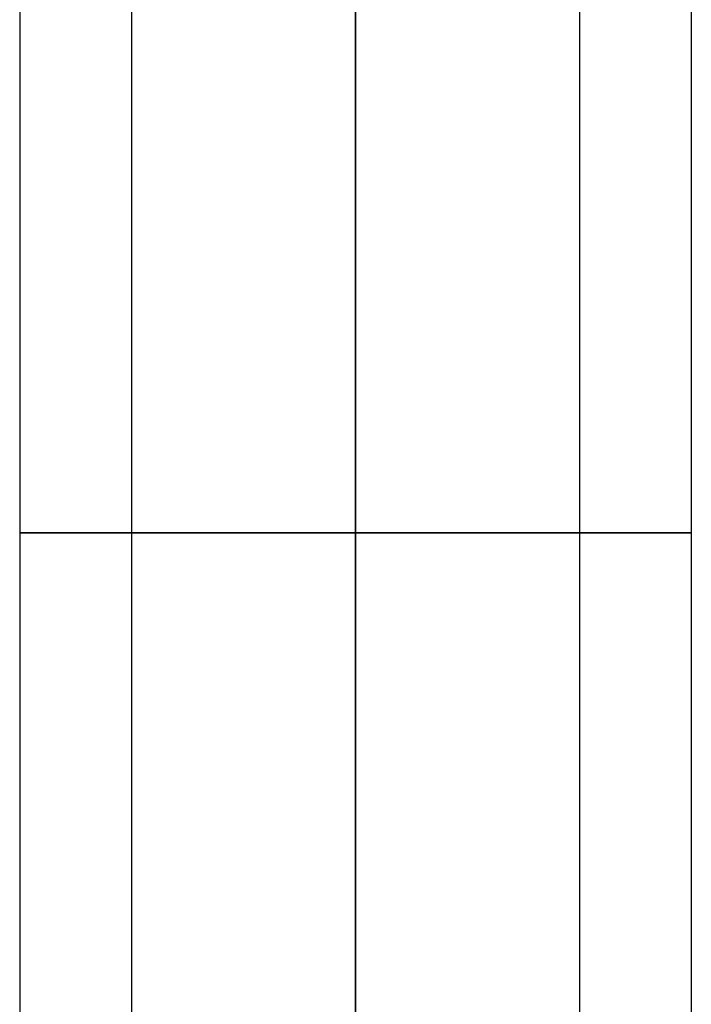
# Model space of a CAD drawing. Header units: centimetres. Extents: x -10 to 8.9, y -29.1 to -8.
# Tile 206 of 256: x -7.5 to -5.7, y -26.5 to -23.8. Entities that reach past the tile are written whole.
import ezdxf

# ---------------------------------------------------------------- set-up
doc = ezdxf.new("R2010")
doc.units = ezdxf.units.CM
doc.layers.add('Default', color=7, linetype='Continuous', true_color=0x000000)

msp = doc.modelspace()

# ---------------------------------------------------------------- linework, layer by layer
at = {"layer": 'Default'}
for p, q in [((-7.45, -8.725, 3.45), (-7.45, -25.205, 3.45)), ((-5.65, -8.725, 3.45), (-5.65, -25.205, 3.45)), ((-7.15, -17.405, 3.45), (-7.15, -25.205, 3.45)), ((-5.95, -17.405, 3.45), (-5.95, -25.205, 3.45))]:
    msp.add_line(p, q, dxfattribs=at)
at = {"layer": 'Default', "extrusion": (0, 1, 0)}
for radius, start, end in [(0.9, 270, 90), (0.6, 270, 90), (0.6, 90, 270)]:
    msp.add_arc((6.55, 3.45, -25.205), radius, start, end, dxfattribs=at)
at = {"layer": 'Default', "extrusion": (1, 0, 0)}
for centre, radius in [((-25.205, 0.45, -7.45), 3), ((-25.205, 0.45, -7.15), 3), ((-25.205, 0.45, -6.55), 3.9), ((-25.205, 0.45, -6.55), 2.4), ((-25.205, 0.45, -6.55), 3.6), ((-25.205, 0.45, -5.95), 3), ((-25.205, 0.45, -5.65), 3)]:
    msp.add_arc(centre, radius, 90, 180, dxfattribs=at)
at = {"layer": 'Default', "extrusion": (0, -1, 0)}
msp.add_arc((-6.55, 3.45, 25.205), 0.9, 270, 90, dxfattribs=at)
at = {"layer": 'Default', "extrusion": (-1, 0, 0)}
msp.add_arc((25.205, 0.45, 6.55), 2.1, 0, 90, dxfattribs=at)
at = {"layer": 'Default'}
for points in [[(-6.55, -25.205, 2.55), (-6.55, -16.965, 2.55), (-6.55, -8.725, 2.55)], [(-6.55, -8.725, 4.35), (-6.55, -16.965, 4.35), (-6.55, -25.205, 4.35)], [(-6.55, -17.405, 4.05), (-6.55, -21.305, 4.05), (-6.55, -25.205, 4.05)], [(-6.55, -25.205, 2.85), (-6.55, -21.305, 2.85), (-6.55, -17.405, 2.85)]]:
    msp.add_open_spline(points, degree=2, dxfattribs=at)

doc.saveas('drawing.dxf')
